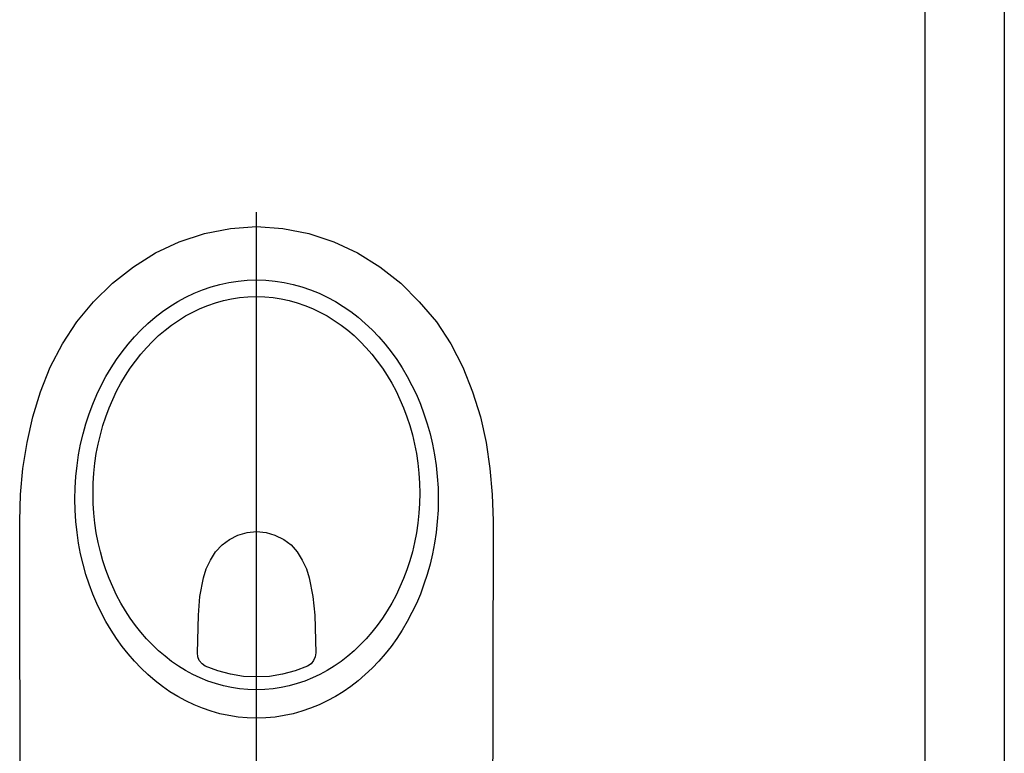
# Model space of a CAD drawing. Header units: millimetres. Extents: x 28600 to 181045, y -399112 to -163690.
# Tile 147 of 256: x 60961 to 61035, y -197674 to -197619. Entities that reach past the tile are written whole.
import ezdxf

# ---------------------------------------------------------------- set-up
doc = ezdxf.new("R2010")
doc.units = ezdxf.units.MM
doc.layers.get('0').update_dxf_attribs({"color": 8})
doc.layers.add('!! 1_zabudowa GK', color=8, linetype='Continuous')
doc.layers.add('!! 2_wypos-sanitarne', color=8, linetype='Continuous')

# ---------------------------------------------------------------- blocks, each defined once
blk = doc.blocks.new('A$C324a30b8')
for points in [[(0, 0.01049), (0, -0.71083)], [(0.17552, 0), (0.17692, -0.11958), (0.17797, -0.23916), (0.17832, -0.47832), (0.17762, -0.49825), (0.17587, -0.51783), (0.17273, -0.53741), (0.16853, -0.55664), (0.16259, -0.57552), (0.15524, -0.59405), (0.14615, -0.61153), (0.13531, -0.62832), (0.12272, -0.64335), (0.10839, -0.65734), (0.09266, -0.66958), (0.07587, -0.68007), (0.05804, -0.68846), (0.03916, -0.69475), (0.01958, -0.6986), (0, -0.7), (-0.01993, -0.6986), (-0.03951, -0.69475), (-0.05839, -0.68846), (-0.07622, -0.68007), (-0.09301, -0.66958), (-0.10874, -0.65734), (-0.12272, -0.64335), (-0.13566, -0.62832), (-0.1465, -0.61153), (-0.15559, -0.59405), (-0.16294, -0.57552), (-0.16888, -0.55664), (-0.17308, -0.53741), (-0.17587, -0.51783), (-0.17762, -0.49825), (-0.17832, -0.47832), (-0.17797, -0.23916), (-0.17727, -0.11958), (-0.17552, 0)], [(-0.17552, 0), (0.17552, 0)], [(-0.07762, -0.24458), (-0.07762, -0.29545)], [(0.07727, -0.24755), (0.07727, -0.293)], [(-0.10385, -0.26993), (-0.0514, -0.26993)], [(0.05104, -0.26993), (0.10244, -0.26993)]]:
    blk.add_lwpolyline(points)
for points in [[(-0.07762, -0.27727), (-0.07483, -0.27692), (-0.07238, -0.27517), (-0.07063, -0.27272), (-0.06993, -0.26993), (-0.07063, -0.26713), (-0.07238, -0.26468), (-0.07483, -0.26294), (-0.07762, -0.26224), (-0.08042, -0.26294), (-0.08287, -0.26468), (-0.08462, -0.26713), (-0.08497, -0.26993), (-0.08462, -0.27272), (-0.08287, -0.27517), (-0.08042, -0.27692)], [(-0.04476, -0.37902), (-0.04441, -0.37588), (-0.04301, -0.37308), (-0.04126, -0.37063), (-0.03846, -0.36888), (-0.02937, -0.36538), (-0.01958, -0.36294), (-0.00979, -0.36119), (0, -0.36084), (0.00979, -0.36119), (0.01958, -0.36294), (0.02902, -0.36538), (0.03846, -0.36888), (0.04091, -0.37063), (0.04301, -0.37308), (0.04405, -0.37588), (0.04441, -0.37902), (0.0437, -0.40734), (0.04266, -0.42133), (0.03986, -0.43531), (0.03776, -0.44231), (0.03461, -0.4486), (0.03077, -0.4549), (0.02587, -0.46014), (0.02028, -0.46434), (0.01399, -0.46748), (0.00699, -0.46958), (0, -0.47028), (-0.00734, -0.46958), (-0.01399, -0.46748), (-0.02063, -0.46434), (-0.02622, -0.46014), (-0.03077, -0.4549), (-0.03461, -0.4486), (-0.03776, -0.44231), (-0.03986, -0.43531), (-0.04266, -0.42133), (-0.04405, -0.40734)]]:
    blk.add_lwpolyline(points, close=True)
blk.add_circle((0.07744, -0.26975), 0.00752)
for centre, major_axis, ratio in [((-0.00018, -0.49476), (0, -0.16504), 0.829441), ((0, -0.49913), (0, -0.14808), 0.831158)]:
    blk.add_ellipse(centre, major_axis=major_axis, ratio=ratio, start_param=0, end_param=6.283185)

msp = doc.modelspace()

# ---------------------------------------------------------------- linework, layer by layer
at = {"layer": '!! 1_zabudowa GK'}
for points in [[(61028.81366, -197572.62813), (61028.81366, -197722.62813)], [(61034.81366, -197572.62813), (61034.81366, -197722.62813)]]:
    msp.add_lwpolyline(points, dxfattribs=at)

# ---------------------------------------------------------------- block references
at = {"layer": '!! 2_wypos-sanitarne', "xscale": 100, "yscale": 100, "zscale": 100, "rotation": 180}
msp.add_blockref('A$C324a30b8', (60978.45602, -197704.34908), dxfattribs=at)

doc.saveas('drawing.dxf')
